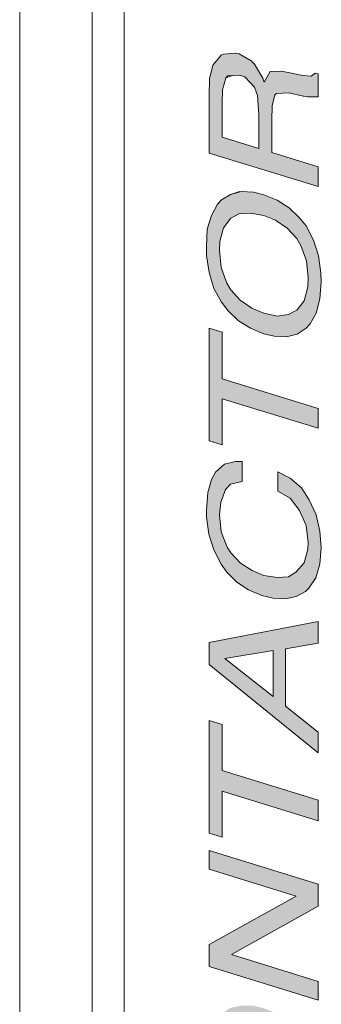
# Model space of a CAD drawing. Header units: millimetres. Extents: x -556 to 0, y 0 to 403.
# Tile 8 of 30: x -514.17 to -511.83, y 195.63 to 203.28. Entities that reach past the tile are written whole.
import ezdxf

# ---------------------------------------------------------------- set-up
doc = ezdxf.new("R2010")
doc.units = ezdxf.units.MM
doc.header["$LTSCALE"] = 2

# ---------------------------------------------------------------- blocks, each defined once
blk = doc.blocks.new('CGI1005-00')
h = blk.add_hatch(color=31)
h.dxf.hatch_style = 1
h.paths.add_polyline_path([(-512.0049481, 183.79952516), (-512.10214363, 183.84892729), (-512.19213949, 183.85252871), (-512.26413618, 183.80215041), (-512.30013452, 183.72128095), (-512.33253303, 183.58119787), (-512.33613286, 183.56778498), (-512.34693237, 183.50817925), (-512.3505322, 183.49960813), (-512.38653055, 183.36063746), (-512.43692823, 183.28421764), (-512.49452558, 183.2729656), (-512.51972442, 183.28075247), (-512.59532094, 183.37189781), (-512.61332011, 183.42587753), (-512.63131928, 183.56216727), (-512.62411962, 183.64709425), (-512.58452144, 183.74137661), (-512.54852309, 183.7738284), (-512.4549274, 183.77879811), (-512.4549274, 183.92405111), (-512.49092574, 183.93517521), (-512.58452144, 183.9302055), (-512.65291829, 183.87871479), (-512.68171697, 183.83919641), (-512.71411548, 183.73784747), (-512.72491498, 183.60077347), (-512.72491498, 183.53298874), (-512.69971614, 183.39931594), (-512.65651813, 183.28428992), (-512.64211879, 183.26047321), (-512.56652227, 183.16932787), (-512.47652641, 183.11730879), (-512.40812955, 183.1106983), (-512.33253303, 183.14543888), (-512.31093402, 183.18234032), (-512.27493568, 183.28257685), (-512.23893734, 183.42638928), (-512.19573932, 183.60671103), (-512.14534164, 183.67828908), (-512.08774429, 183.68954112), (-512.04814611, 183.67246285), (-511.97614942, 183.58242991), (-511.94735075, 183.50090414), (-511.93295141, 183.36088503), (-511.94375092, 183.25286163), (-511.98694893, 183.15969169), (-512.04094644, 183.12311841), (-512.13454214, 183.12299047), (-512.13454214, 182.9728957), (-512.06974512, 182.96739762), (-511.97974926, 182.97832151), (-511.91135241, 183.02981221), (-511.87535406, 183.08647285), (-511.84295555, 183.19266355), (-511.83215605, 183.32973755), (-511.83935572, 183.4287977), (-511.86095472, 183.55651633), (-511.90415274, 183.67154234), (-511.92935158, 183.71322158)])
h.paths.add_polyline_path([(-511.91855207, 184.12627627), (-511.87175423, 184.20865027), (-511.84295555, 184.32079516), (-511.83215605, 184.45302739), (-511.83575588, 184.52192453), (-511.85375506, 184.65337251), (-511.89335323, 184.77696965), (-511.95095058, 184.88676178), (-512.00134827, 184.95075318), (-512.08054462, 185.02848564), (-512.17414032, 185.0864589), (-512.27853551, 185.12840232), (-512.35773187, 185.14803357), (-512.4549274, 185.15385981), (-512.53772359, 185.13102757), (-512.60612044, 185.0892204), (-512.63851895, 185.05565619), (-512.6853168, 184.96844042), (-512.71771531, 184.86224972), (-512.72491498, 184.72890507), (-512.72491498, 184.65627857), (-512.70331597, 184.52371818), (-512.66731763, 184.40123345), (-512.60612044, 184.29517069), (-512.55572276, 184.22633751), (-512.47652641, 184.14860506), (-512.38293071, 184.0906318), (-512.27853551, 184.04868838), (-512.19933916, 184.02905713), (-512.10214363, 184.02323089), (-512.01934744, 184.04606312), (-511.95095058, 184.09271206)])
h.paths.add_polyline_path([(-512.17414032, 184.18589032), (-512.27853551, 184.20846668), (-512.37213121, 184.24707287), (-512.46212707, 184.30877548), (-512.53412376, 184.38912488), (-512.56652227, 184.44271247), (-512.60972028, 184.56258026), (-512.62411962, 184.69775759), (-512.62051978, 184.76442991), (-512.59172111, 184.87173303), (-512.53412376, 184.94592804), (-512.47292657, 184.9802765), (-512.38293071, 184.98635861), (-512.27853551, 184.96862402), (-512.18853965, 184.93113024), (-512.09854379, 184.86942762), (-512.02294727, 184.78796582), (-511.99054876, 184.73437823), (-511.94735075, 184.61451044), (-511.93295141, 184.48417487), (-511.93655125, 184.41266078), (-511.96534992, 184.30535767), (-512.02294727, 184.23116266), (-512.08774429, 184.19792661)], flags=16)
h.paths.add_polyline_path([(-511.85735489, 185.91818599), (-511.96175009, 185.95044588), (-511.96175009, 185.3839592), (-512.70331597, 185.61311566), (-512.70331597, 185.45333736), (-511.85735489, 185.19192101)])
h.paths.add_polyline_path([(-511.85735489, 186.19900845), (-512.70331597, 186.4604248), (-512.70331597, 186.30548827), (-511.85735489, 186.04407192)])
h.paths.add_polyline_path([(-511.85735489, 186.9155899), (-511.87175423, 187.05076724), (-511.91135241, 187.17436438), (-511.97254959, 187.28042715), (-512.01214777, 187.33623956), (-512.09134413, 187.40913024), (-512.18493982, 187.4671035), (-512.29293485, 187.51015933), (-512.34333253, 187.52573307), (-512.4441279, 187.53751349), (-512.53052392, 187.52063543), (-512.59892078, 187.47882825), (-512.60972028, 187.46764019), (-512.66371779, 187.387491), (-512.69251647, 187.28018789), (-512.70331597, 187.14795565), (-512.70331597, 186.71219666), (-511.85735489, 186.45078031)])
h.paths.add_polyline_path([(-512.60612044, 186.83709812), (-512.60612044, 187.14697118), (-512.5809216, 187.26022848), (-512.52332425, 187.33442348), (-512.48012624, 187.35980869), (-512.39373021, 187.37184499), (-512.28573518, 187.34815622), (-512.20653883, 187.31884143), (-512.11294313, 187.26086817), (-512.04094644, 187.18536054), (-512.01934744, 187.15447725), (-511.97614942, 187.03945123), (-511.95815025, 186.90316148), (-511.95815025, 186.63686432)], flags=16)
h.paths.add_polyline_path([(-511.87535406, 188.15096066), (-511.84295555, 188.25715136), (-511.83215605, 188.39422536), (-511.83935572, 188.49328551), (-511.86095472, 188.62100414), (-511.90415274, 188.73603015), (-511.92935158, 188.77770939), (-512.0049481, 188.86401297), (-512.10214363, 188.9134151), (-512.19213949, 188.91701652), (-512.26413618, 188.86663822), (-512.30013452, 188.78576876), (-512.33253303, 188.64568568), (-512.33613286, 188.63227279), (-512.34693237, 188.57266706), (-512.3505322, 188.56409594), (-512.38653055, 188.42512527), (-512.43692823, 188.34870545), (-512.49452558, 188.33745341), (-512.51972442, 188.34524028), (-512.59532094, 188.43638562), (-512.61332011, 188.49036534), (-512.63131928, 188.62665508), (-512.62411962, 188.71158206), (-512.58452144, 188.80586442), (-512.54852309, 188.83831621), (-512.4549274, 188.84328592), (-512.4549274, 188.98853892), (-512.49092574, 188.99966302), (-512.58452144, 188.99469331), (-512.65291829, 188.9432026), (-512.68171697, 188.90368422), (-512.71411548, 188.80233528), (-512.72491498, 188.66526128), (-512.72491498, 188.59747655), (-512.69971614, 188.46380374), (-512.65651813, 188.34877773), (-512.64211879, 188.32496102), (-512.56652227, 188.23381568), (-512.47652641, 188.1817966), (-512.40812955, 188.17518611), (-512.33253303, 188.20992669), (-512.31093402, 188.24682813), (-512.27493568, 188.34706466), (-512.23893734, 188.49087709), (-512.2353375, 188.51397352), (-512.23173767, 188.52738641), (-512.19573932, 188.67119884), (-512.14534164, 188.74277689), (-512.08774429, 188.7588707), (-512.04814611, 188.73695066), (-511.97614942, 188.64691772), (-511.94735075, 188.56539195), (-511.93295141, 188.42537284), (-511.94375092, 188.31734944), (-511.98694893, 188.2241795), (-512.04094644, 188.18760622), (-512.13454214, 188.18747828), (-512.13454214, 188.03738351), (-512.06974512, 188.03188543), (-511.97974926, 188.04280932), (-511.91135241, 188.09430002)])
h.paths.add_polyline_path([(-511.85735489, 189.43815027), (-512.60252061, 189.66841914), (-512.60252061, 190.03155164), (-512.70331597, 190.06269912), (-512.70331597, 189.18633937), (-512.60252061, 189.15519189), (-512.60252061, 189.51348262), (-511.85735489, 189.28321374)])
h.paths.add_polyline_path([(-512.1093433, 190.61994175), (-511.85735489, 190.66311721), (-511.85735489, 190.83257904), (-512.70331597, 190.66791993), (-512.70331597, 190.49361634), (-511.85735489, 189.8109663), (-511.85735489, 189.97074459), (-512.1093433, 190.16965746)])
h.paths.add_polyline_path([(-512.5809216, 190.5429462), (-512.20653883, 190.60155915), (-512.20653883, 190.24811019)], flags=16)
h.paths.add_polyline_path([(-512.60252061, 191.5857587), (-512.60252061, 191.94404942), (-512.70331597, 191.9751969), (-512.70331597, 191.10367892), (-512.60252061, 191.07253144), (-512.60252061, 191.43082217), (-511.85735489, 191.2005533), (-511.85735489, 191.35548983)])
h.paths.add_polyline_path([(-511.85735489, 192.68213386), (-511.96175009, 192.71439375), (-511.96175009, 192.0413882), (-512.246137, 192.12926859), (-512.246137, 192.73933118), (-512.34693237, 192.77047866), (-512.34693237, 192.16041607), (-512.59892078, 192.23828477), (-512.59892078, 192.89676502), (-512.70331597, 192.92902491), (-512.70331597, 192.11560813), (-511.85735489, 191.85419178)])
h.paths.add_polyline_path([(-511.92935158, 193.44517234), (-511.87535406, 193.52532152), (-511.84295555, 193.63151223), (-511.83215605, 193.7589027), (-511.84295555, 193.88812586), (-511.87175423, 194.01322754), (-511.92575174, 194.13159078), (-511.98694893, 194.21828648), (-512.07334495, 194.29824376), (-512.17054048, 194.34764589), (-512.17054048, 194.19755113), (-512.07334495, 194.13846546), (-512.00134827, 194.04843253), (-511.95095058, 193.93118169), (-511.93295141, 193.79973371), (-511.93655125, 193.74758669), (-511.96534992, 193.64028357), (-512.03014694, 193.56347162), (-512.08774429, 193.53285252), (-512.17414032, 193.52081622), (-512.27853551, 193.54339258), (-512.36853137, 193.58088636), (-512.45852723, 193.63774721), (-512.53412376, 193.71920902), (-512.56292243, 193.76200067), (-512.60972028, 193.8781391), (-512.62411962, 194.01331643), (-512.61332011, 194.1116563), (-512.57732177, 194.21189283), (-512.53772359, 194.25291575), (-512.44772773, 194.27352317), (-512.44772773, 194.42361793), (-512.49812541, 194.42950814), (-512.58452144, 194.40778831), (-512.65291829, 194.34661407), (-512.6853168, 194.28884103), (-512.71411548, 194.18153791), (-512.72491498, 194.04930568), (-512.72491498, 193.99604625), (-512.70691581, 193.8597565), (-512.66731763, 193.74100113), (-512.60972028, 193.631209), (-512.56652227, 193.56944242), (-512.48732591, 193.49170996), (-512.39733005, 193.43000735), (-512.29293485, 193.38806392), (-512.20653883, 193.36620785), (-512.1093433, 193.36038161), (-512.02654711, 193.37837208), (-511.95455042, 193.41906685)])
h.paths.add_polyline_path([(-512.00134827, 195.41865246), (-512.08054462, 195.49154315), (-512.17414032, 195.55435817), (-512.27853551, 195.5963016), (-512.35773187, 195.61593285), (-512.4549274, 195.61691732), (-512.53772359, 195.59892685), (-512.60612044, 195.55227791), (-512.63851895, 195.52355547), (-512.6853168, 195.4363397), (-512.71771531, 195.33014899), (-512.72491498, 195.19196258), (-512.72491498, 195.12417785), (-512.70331597, 194.99161746), (-512.66731763, 194.86913273), (-512.60612044, 194.7582282), (-512.55572276, 194.69423679), (-512.47652641, 194.61650434), (-512.38293071, 194.55853108), (-512.27853551, 194.51658766), (-512.19933916, 194.4969564), (-512.10214363, 194.49113017), (-512.01934744, 194.5139624), (-511.95095058, 194.55576958), (-511.91855207, 194.58933379), (-511.87175423, 194.67654955), (-511.84295555, 194.78385267), (-511.83215605, 194.9160849), (-511.83575588, 194.98982381), (-511.85375506, 195.12127179), (-511.89335323, 195.24486893), (-511.95095058, 195.34981929)])
h.paths.add_polyline_path([(-512.09854379, 195.3373269), (-512.02294727, 195.25586509), (-511.99054876, 195.2022775), (-511.94735075, 195.08240972), (-511.93295141, 194.94723238), (-511.93655125, 194.88056006), (-511.96534992, 194.77325694), (-512.02294727, 194.69906194), (-512.08774429, 194.66582589), (-512.17414032, 194.6537896), (-512.27853551, 194.67636595), (-512.37213121, 194.71497215), (-512.46212707, 194.77667476), (-512.53412376, 194.85702416), (-512.56652227, 194.91061175), (-512.60972028, 195.03047953), (-512.62411962, 195.1608151), (-512.62051978, 195.23232919), (-512.59172111, 195.33963231), (-512.53412376, 195.41382731), (-512.47292657, 195.44817578), (-512.38293071, 195.45425789), (-512.27853551, 195.4365233), (-512.18853965, 195.39902952)], flags=16)
h.paths.add_polyline_path([(-511.85735489, 196.39092704), (-511.85735489, 196.56038887), (-512.70331597, 196.82180522), (-512.70331597, 196.67655222), (-512.02618712, 196.4673079), (-512.70331597, 196.09069847), (-512.70331597, 195.92123664), (-511.85735489, 195.65982029), (-511.85735489, 195.80507328), (-512.53017037, 196.0129847)])
h.paths.add_polyline_path([(-512.60252061, 197.44429622), (-512.60252061, 197.80258695), (-512.70331597, 197.83373443), (-512.70331597, 196.95737468), (-512.60252061, 196.9262272), (-512.60252061, 197.28451793), (-511.85735489, 197.05424905), (-511.85735489, 197.21402735)])
h.paths.add_polyline_path([(-512.1093433, 198.39097706), (-511.85735489, 198.43415252), (-511.85735489, 198.60361435), (-512.70331597, 198.43895524), (-512.70331597, 198.26949342), (-511.85735489, 197.58200161), (-511.85735489, 197.7417799), (-512.1093433, 197.94553453)])
h.paths.add_polyline_path([(-512.5809216, 198.31398151), (-512.20653883, 198.37743623), (-512.20653883, 198.0191455)], flags=16)
h.paths.add_polyline_path([(-512.57732177, 199.6298296), (-512.53772359, 199.67085252), (-512.44772773, 199.69145994), (-512.44772773, 199.84639646), (-512.49812541, 199.84744491), (-512.58452144, 199.82572508), (-512.65291829, 199.76455084), (-512.6853168, 199.7067778), (-512.71411548, 199.60431645), (-512.72491498, 199.47208421), (-512.72491498, 199.41398301), (-512.70691581, 199.28253503), (-512.66731763, 199.15893789), (-512.60972028, 199.04914577), (-512.56652227, 198.98737918), (-512.48732591, 198.90964673), (-512.39733005, 198.84794412), (-512.29293485, 198.80600069), (-512.20653883, 198.78414462), (-512.1093433, 198.77831838), (-512.02654711, 198.79630885), (-511.95455042, 198.83700362), (-511.92935158, 198.86310911), (-511.87535406, 198.94325829), (-511.84295555, 199.049449), (-511.83215605, 199.17683947), (-511.84295555, 199.30606263), (-511.87175423, 199.4311643), (-511.92575174, 199.54952755), (-511.98694893, 199.64106502), (-512.07334495, 199.71618052), (-512.17054048, 199.76558266), (-512.17054048, 199.6154879), (-512.07334495, 199.561244), (-512.00134827, 199.4663693), (-511.95095058, 199.34911846), (-511.93295141, 199.21767048), (-511.93655125, 199.16552346), (-511.96534992, 199.05822034), (-512.03014694, 198.98625016), (-512.08774429, 198.95078928), (-512.17414032, 198.94359476), (-512.27853551, 198.96132935), (-512.36853137, 198.99882313), (-512.45852723, 199.05568398), (-512.53412376, 199.13714579), (-512.56292243, 199.17993744), (-512.60972028, 199.30091763), (-512.62411962, 199.4312532), (-512.61332011, 199.52959307)])
h.paths.add_polyline_path([(-512.60252061, 200.48976738), (-512.60252061, 200.85289987), (-512.70331597, 200.88404735), (-512.70331597, 200.00768761), (-512.60252061, 199.97654013), (-512.60252061, 200.33483085), (-511.85735489, 200.10456198), (-511.85735489, 200.25949851)])
h.paths.add_polyline_path([(-511.85375506, 201.4446189), (-511.89335323, 201.56821604), (-511.95095058, 201.67800817), (-512.00134827, 201.74199957), (-512.08054462, 201.81973203), (-512.17414032, 201.87770529), (-512.27853551, 201.91964871), (-512.35773187, 201.93927996), (-512.4549274, 201.9451062), (-512.53772359, 201.92227396), (-512.60612044, 201.88046679), (-512.63851895, 201.84690258), (-512.6853168, 201.75968681), (-512.71771531, 201.65349611), (-512.72491498, 201.52015146), (-512.72491498, 201.44752496), (-512.70331597, 201.31496457), (-512.66731763, 201.19247984), (-512.60612044, 201.08641708), (-512.55572276, 201.0175839), (-512.47652641, 200.93985145), (-512.38293071, 200.88187819), (-512.27853551, 200.83993477), (-512.19933916, 200.82030352), (-512.10214363, 200.81447728), (-512.01934744, 200.83730951), (-511.95095058, 200.88395846), (-511.91855207, 200.91752266), (-511.87175423, 200.99989666), (-511.84295555, 201.11204155), (-511.83215605, 201.24427378), (-511.83575588, 201.31317092)])
h.paths.add_polyline_path([(-512.60972028, 201.35382665), (-512.62411962, 201.48900398), (-512.62051978, 201.5556763), (-512.59172111, 201.66297942), (-512.53412376, 201.73717443), (-512.47292657, 201.77152289), (-512.38293071, 201.777605), (-512.27853551, 201.75987041), (-512.18853965, 201.72237663), (-512.09854379, 201.66067401), (-512.02294727, 201.57921221), (-511.99054876, 201.52562462), (-511.94735075, 201.40575683), (-511.93295141, 201.27542126), (-511.93655125, 201.20390717), (-511.96534992, 201.09660406), (-512.02294727, 201.02240905), (-512.08774429, 200.989173), (-512.17414032, 200.97713671), (-512.27853551, 200.99971307), (-512.37213121, 201.03831926), (-512.46212707, 201.10002187), (-512.53412376, 201.18037127), (-512.56652227, 201.23395886)], flags=16)
h.paths.add_polyline_path([(-512.37573104, 202.96161299), (-512.46932674, 203.01474448), (-512.50172525, 203.0199144), (-512.59172111, 203.01383229), (-512.60972028, 203.00486904), (-512.6745173, 202.92805709), (-512.6961163, 202.84273798), (-512.69971614, 202.82448333), (-512.70331597, 202.69002627), (-512.70331597, 202.24458375), (-511.85735489, 201.9831674), (-511.85735489, 202.13810393), (-512.21733833, 202.24934493), (-512.21733833, 202.50111679), (-512.21373849, 202.61136501), (-512.19213949, 202.69668412), (-512.18133999, 202.70787219), (-512.08414446, 202.71172948), (-511.96510993, 202.68527489), (-511.94015108, 202.68175838), (-511.85735489, 202.68038178), (-511.85735489, 202.85952715), (-511.8789539, 202.86620161), (-511.91135241, 202.84232093), (-511.97614942, 202.84781901), (-512.11654297, 202.8766777), (-512.14174181, 202.8796228), (-512.22813783, 202.87727005), (-512.27493568, 202.79489604), (-512.28573518, 202.82728387), (-512.3505322, 202.93445905)])
h.paths.add_polyline_path([(-512.4657269, 202.84901201), (-512.42612872, 202.8367755), (-512.3505322, 202.75531369), (-512.3289332, 202.69053803), (-512.31813369, 202.5419478), (-512.31813369, 202.28049241), (-512.60252061, 202.3683728), (-512.60252061, 202.62982819), (-512.59892078, 202.73523465), (-512.57372193, 202.82912488), (-512.5593226, 202.8440423)], flags=16)
at = {"color": 0, "linetype": 'Continuous', "lineweight": 0, "extrusion": (-0.707107, -0.218508, 0.672499)}
blk.add_line((-514.17488385, 171.92179357), (-514.17488385, 225.43923963), dxfattribs=at)
at = {"linetype": 'Continuous', "lineweight": 0, "extrusion": (-0.707107, -0.218508, 0.672499)}
for p, q in [((-513.6120249, 216.55105762), (-513.6120249, 180.41091)), ((-513.36453752, 180.44753743), (-513.36453752, 216.49257939))]:
    blk.add_line(p, q, dxfattribs=at)
at = {"color": 31, "linetype": 'Continuous', "lineweight": 0, "extrusion": (-0.707107, -0.218508, 0.672499)}
for p, q in [((-513.36453752, 180.44753743), (-513.36453752, 216.49257939)), ((-512.6745173, 202.92805709), (-512.60972028, 203.00486904)), ((-512.60972028, 203.00486904), (-512.59172111, 203.01383229)), ((-512.59172111, 203.01383229), (-512.50172525, 203.0199144)), ((-512.50172525, 203.0199144), (-512.46932674, 203.01474448)), ((-512.46932674, 203.01474448), (-512.37573104, 202.96161299)), ((-512.6961163, 202.84273798), (-512.6745173, 202.92805709)), ((-512.37573104, 202.96161299), (-512.3505322, 202.93445905)), ((-512.3505322, 202.93445905), (-512.28573518, 202.82728387)), ((-512.69971614, 202.82448333), (-512.6961163, 202.84273798)), ((-512.51841993, 202.84621414), (-512.57372193, 202.82912488)), ((-512.5593226, 202.8440423), (-512.57372193, 202.82912488)), ((-512.4657269, 202.84901201), (-512.5593226, 202.8440423)), ((-512.42612872, 202.8367755), (-512.4657269, 202.84901201)), ((-512.3505322, 202.75531369), (-512.42612872, 202.8367755)), ((-512.27493568, 202.79489604), (-512.22813783, 202.87727005)), ((-512.22813783, 202.87727005), (-512.14174181, 202.8796228)), ((-512.14174181, 202.8796228), (-512.11654297, 202.8766777)), ((-512.11654297, 202.8766777), (-511.97614942, 202.84781901)), ((-511.97614942, 202.84781901), (-511.91135241, 202.84232093)), ((-511.91135241, 202.84232093), (-511.8789539, 202.86620161)), ((-511.8789539, 202.86620161), (-511.85735489, 202.85952715)), ((-511.85735489, 202.85952715), (-511.85735489, 202.68038178)), ((-512.70331597, 202.69002627), (-512.69971614, 202.82448333)), ((-512.57372193, 202.82912488), (-512.59892078, 202.73523465)), ((-512.3289332, 202.69053803), (-512.3505322, 202.75531369)), ((-512.28573518, 202.82728387), (-512.27493568, 202.79489604)), ((-512.70331597, 202.24458375), (-512.70331597, 202.69002627)), ((-512.59892078, 202.73523465), (-512.60252061, 202.62982819)), ((-512.31813369, 202.5419478), (-512.3289332, 202.69053803)), ((-512.19213949, 202.69668412), (-512.21373849, 202.61136501)), ((-512.18133999, 202.70787219), (-512.19213949, 202.69668412)), ((-512.08414446, 202.71172948), (-512.18133999, 202.70787219)), ((-511.97254959, 202.6869283), (-512.08414446, 202.71172948)), ((-511.96894976, 202.68581589), (-511.97254959, 202.6869283)), ((-511.94015108, 202.68175838), (-511.96894976, 202.68581589)), ((-511.85735489, 202.68038178), (-511.94015108, 202.68175838)), ((-512.60252061, 202.62982819), (-512.60252061, 202.3683728)), ((-512.21373849, 202.61136501), (-512.21733833, 202.50111679)), ((-512.31813369, 202.28049241), (-512.31813369, 202.5419478)), ((-512.21733833, 202.50111679), (-512.21733833, 202.24934493)), ((-512.60252061, 202.3683728), (-512.31813369, 202.28049241)), ((-511.85735489, 201.9831674), (-512.70331597, 202.24458375)), ((-512.21733833, 202.24934493), (-511.85735489, 202.13810393)), ((-511.85735489, 202.13810393), (-511.85735489, 201.9831674)), ((-512.60612044, 201.88046679), (-512.53772359, 201.92227396)), ((-512.53772359, 201.92227396), (-512.4549274, 201.9451062)), ((-512.46701291, 201.94412477), (-512.53772359, 201.92227396)), ((-512.4549274, 201.9451062), (-512.35773187, 201.93927996)), ((-512.35773187, 201.93927996), (-512.27853551, 201.91964871)), ((-512.27853551, 201.91964871), (-512.17414032, 201.87770529)), ((-512.6853168, 201.75968681), (-512.63851895, 201.84690258)), ((-512.63851895, 201.84690258), (-512.60612044, 201.88046679)), ((-512.17414032, 201.87770529), (-512.08054462, 201.81973203)), ((-512.71771531, 201.65349611), (-512.6853168, 201.75968681)), ((-512.47292657, 201.77152289), (-512.53412376, 201.73717443)), ((-512.38293071, 201.777605), (-512.47292657, 201.77152289)), ((-512.27853551, 201.75987041), (-512.38293071, 201.777605)), ((-512.18853965, 201.72237663), (-512.27853551, 201.75987041)), ((-512.08054462, 201.81973203), (-512.00134827, 201.74199957)), ((-512.53412376, 201.73717443), (-512.59172111, 201.66297942)), ((-512.09854379, 201.66067401), (-512.18853965, 201.72237663)), ((-512.00134827, 201.74199957), (-511.95095058, 201.67800817)), ((-512.72491498, 201.52015146), (-512.71771531, 201.65349611)), ((-512.59172111, 201.66297942), (-512.62051978, 201.5556763)), ((-512.02294727, 201.57921221), (-512.09854379, 201.66067401)), ((-511.95095058, 201.67800817), (-511.89335323, 201.56821604)), ((-512.62051978, 201.5556763), (-512.62411962, 201.48900398)), ((-511.99054876, 201.52562462), (-512.02294727, 201.57921221)), ((-511.89335323, 201.56821604), (-511.85375506, 201.4446189)), ((-512.72491498, 201.44752496), (-512.72491498, 201.52015146)), ((-512.62411962, 201.48900398), (-512.60972028, 201.35382665)), ((-511.94735075, 201.40575683), (-511.99054876, 201.52562462)), ((-512.70331597, 201.31496457), (-512.72491498, 201.44752496)), ((-511.93295141, 201.27542126), (-511.94735075, 201.40575683)), ((-511.85375506, 201.4446189), (-511.83575588, 201.31317092)), ((-512.66731763, 201.19247984), (-512.70331597, 201.31496457)), ((-512.60972028, 201.35382665), (-512.56652227, 201.23395886)), ((-511.83575588, 201.31317092), (-511.83215605, 201.24427378)), ((-512.56652227, 201.23395886), (-512.53412376, 201.18037127)), ((-511.93655125, 201.20390717), (-511.93295141, 201.27542126)), ((-511.83215605, 201.24427378), (-511.84295555, 201.11204155)), ((-512.60612044, 201.08641708), (-512.66731763, 201.19247984)), ((-512.53412376, 201.18037127), (-512.46212707, 201.10002187)), ((-511.96534992, 201.09660406), (-511.93655125, 201.20390717)), ((-512.55572276, 201.0175839), (-512.60612044, 201.08641708)), ((-512.46212707, 201.10002187), (-512.37213121, 201.03831926)), ((-512.02294727, 201.02240905), (-511.96534992, 201.09660406)), ((-511.84295555, 201.11204155), (-511.87175423, 200.99989666)), ((-512.47652641, 200.93985145), (-512.55572276, 201.0175839)), ((-512.37213121, 201.03831926), (-512.27853551, 200.99971307)), ((-512.27853551, 200.99971307), (-512.17414032, 200.97713671)), ((-512.08774429, 200.989173), (-512.02294727, 201.02240905)), ((-511.87175423, 200.99989666), (-511.91855207, 200.91752266)), ((-512.38293071, 200.88187819), (-512.47652641, 200.93985145)), ((-512.17414032, 200.97713671), (-512.08774429, 200.989173)), ((-511.91855207, 200.91752266), (-511.95095058, 200.88395846)), ((-512.70331597, 200.00768761), (-512.70331597, 200.88404735)), ((-512.70331597, 200.88404735), (-512.60252061, 200.85289987)), ((-512.60252061, 200.85289987), (-512.60252061, 200.48976738)), ((-512.27853551, 200.83993477), (-512.38293071, 200.88187819)), ((-511.95095058, 200.88395846), (-512.01934744, 200.83730951)), ((-512.19933916, 200.82030352), (-512.27853551, 200.83993477)), ((-512.10214363, 200.81447728), (-512.19933916, 200.82030352)), ((-512.01934744, 200.83730951), (-512.10214363, 200.81447728)), ((-512.60252061, 200.48976738), (-511.85735489, 200.25949851)), ((-512.60252061, 200.33483085), (-512.60252061, 199.97654013)), ((-511.85735489, 200.10456198), (-512.60252061, 200.33483085)), ((-511.85735489, 200.25949851), (-511.85735489, 200.10456198)), ((-512.60252061, 199.97654013), (-512.70331597, 200.00768761)), ((-512.58452144, 199.82572508), (-512.49812541, 199.84744491)), ((-512.49812541, 199.84744491), (-512.44772773, 199.84639646)), ((-512.44772773, 199.84639646), (-512.44772773, 199.69145994)), ((-512.65291829, 199.76455084), (-512.58452144, 199.82572508)), ((-512.71411548, 199.60431645), (-512.6853168, 199.7067778)), ((-512.6853168, 199.7067778), (-512.65291829, 199.76455084)), ((-512.17054048, 199.76558266), (-512.07334495, 199.71618052)), ((-512.17054048, 199.6154879), (-512.17054048, 199.76558266)), ((-512.07334495, 199.71618052), (-511.98694893, 199.64106502)), ((-512.57732177, 199.6298296), (-512.61332011, 199.52959307)), ((-512.53772359, 199.67085252), (-512.57732177, 199.6298296)), ((-512.44772773, 199.69145994), (-512.53772359, 199.67085252)), ((-511.98694893, 199.64106502), (-511.92575174, 199.54952755)), ((-512.72491498, 199.47208421), (-512.71411548, 199.60431645)), ((-512.07334495, 199.561244), (-512.17054048, 199.6154879)), ((-512.00134827, 199.4663693), (-512.07334495, 199.561244)), ((-511.92575174, 199.54952755), (-511.87175423, 199.4311643)), ((-512.72491498, 199.41398301), (-512.72491498, 199.47208421)), ((-512.61332011, 199.52959307), (-512.62411962, 199.4312532)), ((-511.95095058, 199.34911846), (-512.00134827, 199.4663693)), ((-512.70691581, 199.28253503), (-512.72491498, 199.41398301)), ((-512.62411962, 199.4312532), (-512.60972028, 199.30091763)), ((-511.87175423, 199.4311643), (-511.84295555, 199.30606263)), ((-511.93295141, 199.21767048), (-511.95095058, 199.34911846)), ((-512.66731763, 199.15893789), (-512.70691581, 199.28253503)), ((-512.60972028, 199.30091763), (-512.56292243, 199.17993744)), ((-511.84295555, 199.30606263), (-511.83215605, 199.17683947)), ((-512.60972028, 199.04914577), (-512.66731763, 199.15893789)), ((-512.56292243, 199.17993744), (-512.53412376, 199.13714579)), ((-511.96534992, 199.05822034), (-511.93655125, 199.16552346)), ((-511.93655125, 199.16552346), (-511.93295141, 199.21767048)), ((-511.83215605, 199.17683947), (-511.84295555, 199.049449)), ((-512.53412376, 199.13714579), (-512.45852723, 199.05568398)), ((-512.56652227, 198.98737918), (-512.60972028, 199.04914577)), ((-512.45852723, 199.05568398), (-512.36853137, 198.99882313)), ((-512.03014694, 198.98625016), (-511.96534992, 199.05822034)), ((-511.84295555, 199.049449), (-511.87535406, 198.94325829)), ((-512.48732591, 198.90964673), (-512.56652227, 198.98737918)), ((-512.36853137, 198.99882313), (-512.27853551, 198.96132935)), ((-512.27853551, 198.96132935), (-512.17414032, 198.94359476)), ((-512.17414032, 198.94359476), (-512.08774429, 198.95078928)), ((-512.08774429, 198.95078928), (-512.03014694, 198.98625016)), ((-511.87535406, 198.94325829), (-511.92935158, 198.86310911)), ((-512.39733005, 198.84794412), (-512.48732591, 198.90964673)), ((-511.92935158, 198.86310911), (-511.95455042, 198.83700362)), ((-512.29293485, 198.80600069), (-512.39733005, 198.84794412)), ((-512.20653883, 198.78414462), (-512.29293485, 198.80600069)), ((-512.1093433, 198.77831838), (-512.20653883, 198.78414462)), ((-512.02654711, 198.79630885), (-512.1093433, 198.77831838)), ((-511.95455042, 198.83700362), (-512.02654711, 198.79630885)), ((-512.70331597, 198.43895524), (-511.85735489, 198.60361435)), ((-511.85735489, 198.60361435), (-511.85735489, 198.43415252)), ((-512.70331597, 198.26949342), (-512.70331597, 198.43895524)), ((-511.85735489, 198.43415252), (-512.1093433, 198.39097706)), ((-512.20653883, 198.37743623), (-512.5809216, 198.31398151)), ((-512.20653883, 198.0191455), (-512.20653883, 198.37743623)), ((-512.1093433, 198.39097706), (-512.1093433, 197.94553453)), ((-511.85735489, 197.58200161), (-512.70331597, 198.26949342)), ((-512.5809216, 198.31398151), (-512.20653883, 198.0191455)), ((-512.1093433, 197.94553453), (-511.85735489, 197.7417799)), ((-512.70331597, 196.95737468), (-512.70331597, 197.83373443)), ((-512.70331597, 197.83373443), (-512.60252061, 197.80258695)), ((-512.60252061, 197.80258695), (-512.60252061, 197.44429622)), ((-511.85735489, 197.7417799), (-511.85735489, 197.58200161)), ((-512.60252061, 197.44429622), (-511.85735489, 197.21402735)), ((-512.60252061, 197.28451793), (-512.60252061, 196.9262272)), ((-511.85735489, 197.05424905), (-512.60252061, 197.28451793)), ((-511.85735489, 197.21402735), (-511.85735489, 197.05424905)), ((-512.60252061, 196.9262272), (-512.70331597, 196.95737468)), ((-512.70331597, 196.82180522), (-511.85735489, 196.56038887)), ((-512.70331597, 196.67655222), (-512.70331597, 196.82180522)), ((-512.02618712, 196.4673079), (-512.70331597, 196.67655222)), ((-511.85735489, 196.56038887), (-511.85735489, 196.39092704)), ((-512.70331597, 196.09069847), (-512.02618712, 196.4673079)), ((-511.85735489, 196.39092704), (-512.53017037, 196.0129847)), ((-512.70331597, 195.92123664), (-512.70331597, 196.09069847)), ((-512.53017037, 196.0129847), (-511.85735489, 195.80507328)), ((-511.85735489, 195.65982029), (-512.70331597, 195.92123664)), ((-511.85735489, 195.80507328), (-511.85735489, 195.65982029))]:
    blk.add_line(p, q, dxfattribs=at)

msp = doc.modelspace()

# ---------------------------------------------------------------- block references
msp.add_blockref('CGI1005-00', (0, 0))

doc.saveas('drawing.dxf')
